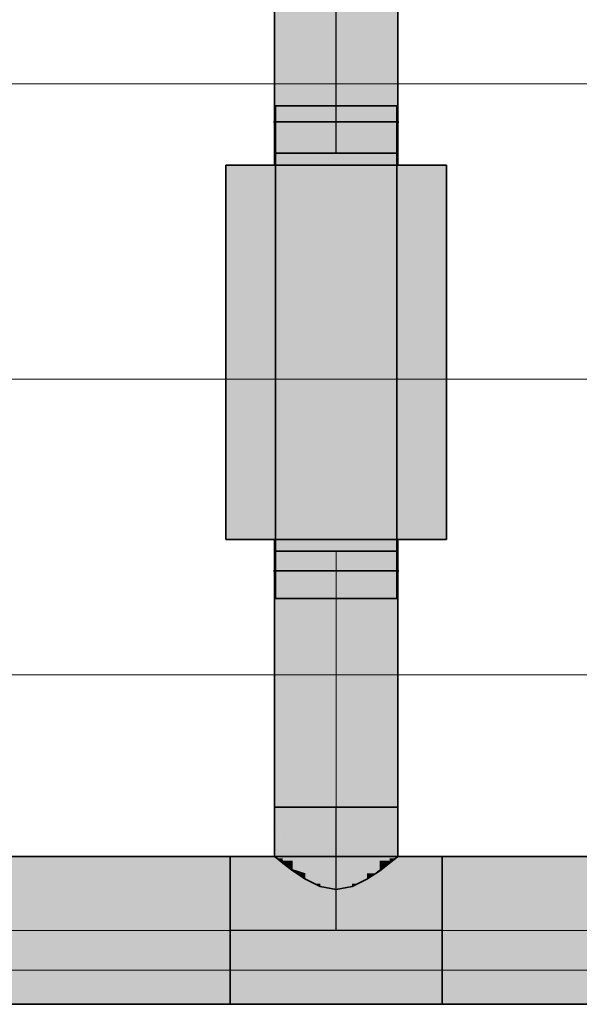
# Model space of a CAD drawing. Extents: x -350 to 540, y -53 to 541.
# Tile 117 of 256: x -168 to -157, y 109 to 129. Entities that reach past the tile are written whole.
import ezdxf
from ezdxf.lldxf.tags import DXFTag

# ---------------------------------------------------------------- set-up
doc = ezdxf.new("R2010")
doc.units = 0
doc.layers.get('0').update_dxf_attribs({"lineweight": 35})
doc.layers.add('5_OG-SCHRAFF-FILL', color=7, linetype='Continuous', lineweight=25)
for name, color, linetype, lineweight, true_color in [('L_Bauteil', 7, 'Continuous', 35, 0xababab), ('L_Bauteil-Shading', 7, 'Continuous', 35, 0xababab), ('L_Zuluft', 6, 'Continuous', 35, 0xff00ff), ('L_Zuluft-Shading', 6, 'Continuous', 35, 0xff00ff)]:
    doc.layers.add(name, color=color, linetype=linetype, lineweight=lineweight, true_color=true_color)
tags = doc.linetypes.add('STRICHPUNKT2', pattern=[12.7, 6.35, -3.175, 0, -3.175]).pattern_tags.tags
tags[10:11] = [DXFTag(74, 4), DXFTag(75, 0), DXFTag(340, '0'), DXFTag(46, 0.0), DXFTag(50, 0.0), DXFTag(44, 0.0), DXFTag(45, 0.0)]
tags[8:9] = [DXFTag(74, 4), DXFTag(75, 0), DXFTag(340, '0'), DXFTag(46, 0.0), DXFTag(50, 0.0), DXFTag(44, 0.0), DXFTag(45, 0.0)]
tags[6:7] = [DXFTag(74, 4), DXFTag(75, 0), DXFTag(340, '0'), DXFTag(46, 0.0), DXFTag(50, 0.0), DXFTag(44, 0.0), DXFTag(45, 0.0)]
tags[4:5] = [DXFTag(74, 4), DXFTag(75, 0), DXFTag(340, '0'), DXFTag(46, 0.0), DXFTag(50, 0.0), DXFTag(44, 0.0), DXFTag(45, 0.0)]

# ---------------------------------------------------------------- blocks, each defined once
blk = doc.blocks.new('Shading-A06HSWF0NL', base_point=(-162.938, 111.861))
at = {"layer": 'L_Zuluft-Shading', "color": 214, "true_color": 0x900090}
for points in [[(-163.159, 112.062), (-163.202, 112.062), (-163.159, 113.062)], [(-163.202, 112.062), (-163.159, 113.062), (-163.202, 113.062)], [(-160.702, 112.062), (-160.744, 112.062), (-160.702, 113.062)], [(-160.744, 112.062), (-160.702, 113.062), (-160.744, 113.062)], [(-164.102, 112.011), (-159.802, 112.011), (-164.102, 112.062)], [(-159.802, 112.011), (-164.102, 112.062), (-159.802, 112.062)], [(-163.159, 112.026), (-163.159, 112.062), (-163.202, 112.062)], [(-160.744, 112.026), (-160.702, 112.062), (-160.744, 112.062)], [(-164.102, 109.062), (-159.802, 109.062), (-164.102, 109.113)], [(-159.802, 109.062), (-164.102, 109.113), (-159.802, 109.113)]]:
    blk.add_solid(points, dxfattribs=at)
at = {"layer": 'L_Zuluft-Shading', "color": 214, "true_color": 0xb000b0}
for points in [[(-163.04, 112.026), (-163.159, 112.026), (-163.159, 113.062)], [(-163.034, 111.979), (-163.034, 113.062), (-163.159, 113.062)], [(-160.744, 112.026), (-160.869, 112.026), (-160.869, 113.062)], [(-160.744, 112.026), (-160.744, 113.062), (-160.869, 113.062)], [(-164.102, 111.861), (-159.802, 111.861), (-164.102, 112.011)], [(-159.802, 111.861), (-164.102, 112.011), (-159.802, 112.011)], [(-163.144, 112.014), (-163.04, 112.026), (-163.159, 112.026)], [(-163.038, 112.014), (-163.144, 112.014), (-163.04, 112.026)], [(-163.132, 112.011), (-163.14, 112.011), (-163.144, 112.014)], [(-163.034, 111.979), (-163.038, 112.014), (-163.144, 112.014)], [(-163.101, 111.98), (-163.132, 112.011), (-163.14, 112.011)], [(-163.035, 111.98), (-163.101, 111.98), (-163.132, 112.011)], [(-163.034, 111.979), (-163.101, 111.979), (-163.035, 111.98)], [(-163.101, 111.979), (-163.035, 111.98), (-163.101, 111.98)], [(-163.034, 111.925), (-163.034, 111.979), (-163.101, 111.979)], [(-160.759, 112.014), (-160.869, 112.014), (-160.744, 112.026)], [(-160.869, 112.014), (-160.744, 112.026), (-160.869, 112.026)], [(-160.869, 111.979), (-160.759, 112.014), (-160.869, 112.014)], [(-160.802, 111.98), (-160.869, 111.98), (-160.771, 112.011)], [(-160.802, 111.979), (-160.869, 111.979), (-160.802, 111.98)], [(-160.869, 111.979), (-160.802, 111.98), (-160.869, 111.98)], [(-160.869, 111.925), (-160.802, 111.979), (-160.869, 111.979)], [(-160.802, 111.98), (-160.764, 112.011), (-160.771, 112.011)], [(-160.764, 112.011), (-160.771, 112.011), (-160.759, 112.014)], [(-164.102, 109.113), (-159.802, 109.113), (-164.102, 109.263)], [(-159.802, 109.113), (-164.102, 109.263), (-159.802, 109.263)]]:
    blk.add_solid(points, dxfattribs=at)
at = {"layer": 'L_Zuluft-Shading', "color": 212, "true_color": 0xcd00cd}
for points in [[(-162.836, 111.979), (-163.034, 111.979), (-162.836, 113.062)], [(-163.034, 111.979), (-162.836, 113.062), (-163.034, 113.062)], [(-160.869, 111.979), (-161.068, 111.979), (-160.869, 113.062)], [(-161.068, 111.979), (-160.869, 113.062), (-161.068, 113.062)], [(-162.836, 111.945), (-163.034, 111.945), (-163.034, 111.979)], [(-162.836, 111.945), (-162.836, 111.979), (-163.034, 111.979)], [(-160.889, 111.945), (-161.068, 111.945), (-160.869, 111.979)], [(-161.068, 111.945), (-160.869, 111.979), (-161.068, 111.979)], [(-160.869, 111.925), (-160.901, 111.925), (-160.869, 111.979)], [(-164.102, 111.622), (-159.802, 111.622), (-164.102, 111.861)], [(-159.802, 111.622), (-164.102, 111.861), (-159.802, 111.861)], [(-162.88, 111.925), (-163.034, 111.925), (-162.836, 111.945)], [(-163.034, 111.925), (-162.836, 111.945), (-163.034, 111.945)], [(-162.977, 111.882), (-162.88, 111.925), (-163.034, 111.925)], [(-162.836, 111.882), (-162.977, 111.882), (-162.836, 111.945)], [(-162.938, 111.861), (-162.95, 111.861), (-162.977, 111.882)], [(-162.836, 111.805), (-162.836, 111.882), (-162.977, 111.882)], [(-162.902, 111.824), (-162.938, 111.861), (-162.95, 111.861)], [(-162.87, 111.824), (-162.902, 111.824), (-162.938, 111.861)], [(-162.877, 111.805), (-162.87, 111.824), (-162.902, 111.824)], [(-162.836, 111.805), (-162.877, 111.805), (-162.87, 111.824)], [(-162.836, 111.774), (-162.836, 111.805), (-162.877, 111.805)], [(-160.926, 111.882), (-161.068, 111.882), (-160.889, 111.945)], [(-161.068, 111.882), (-160.889, 111.945), (-161.068, 111.945)], [(-161.068, 111.805), (-160.926, 111.882), (-161.068, 111.882)], [(-161.026, 111.805), (-161.068, 111.805), (-161.002, 111.824)], [(-161.068, 111.805), (-161.002, 111.824), (-161.033, 111.824)], [(-161.068, 111.774), (-161.026, 111.805), (-161.068, 111.805)], [(-161.002, 111.824), (-161.033, 111.824), (-160.965, 111.861)], [(-161.002, 111.824), (-160.954, 111.861), (-160.965, 111.861)], [(-160.954, 111.861), (-160.965, 111.861), (-160.926, 111.882)], [(-160.926, 111.882), (-160.869, 111.925), (-160.901, 111.925)], [(-164.102, 109.263), (-159.802, 109.263), (-164.102, 109.501)], [(-159.802, 109.263), (-164.102, 109.501), (-159.802, 109.501)]]:
    blk.add_solid(points, dxfattribs=at)
at = {"layer": 'L_Zuluft-Shading', "color": 212, "true_color": 0xe400e4}
for points in [[(-162.577, 111.945), (-162.836, 111.945), (-162.577, 113.062)], [(-162.836, 111.945), (-162.577, 113.062), (-162.836, 113.062)], [(-161.068, 111.945), (-161.327, 111.945), (-161.068, 113.062)], [(-161.327, 111.945), (-161.068, 113.062), (-161.327, 113.062)], [(-162.577, 111.919), (-162.836, 111.919), (-162.836, 111.945)], [(-162.577, 111.919), (-162.577, 111.945), (-162.836, 111.945)], [(-162.577, 111.805), (-162.836, 111.805), (-162.577, 111.919)], [(-162.836, 111.805), (-162.577, 111.919), (-162.836, 111.919)], [(-162.736, 111.774), (-162.836, 111.774), (-162.836, 111.805)], [(-162.577, 111.723), (-162.577, 111.805), (-162.836, 111.805)], [(-162.76, 111.723), (-162.736, 111.774), (-162.836, 111.774)], [(-162.577, 111.723), (-162.76, 111.723), (-162.736, 111.774)], [(-161.068, 111.919), (-161.327, 111.919), (-161.068, 111.945)], [(-161.327, 111.919), (-161.068, 111.945), (-161.327, 111.945)], [(-161.068, 111.805), (-161.327, 111.805), (-161.068, 111.919)], [(-161.327, 111.805), (-161.068, 111.919), (-161.327, 111.919)], [(-161.166, 111.723), (-161.327, 111.723), (-161.068, 111.805)], [(-161.327, 111.723), (-161.068, 111.805), (-161.327, 111.805)], [(-161.259, 111.645), (-161.068, 111.774), (-161.106, 111.774)], [(-161.068, 111.774), (-161.106, 111.774), (-161.068, 111.805)], [(-164.102, 111.312), (-159.802, 111.312), (-164.102, 111.622)], [(-159.802, 111.312), (-164.102, 111.622), (-159.802, 111.622)], [(-162.645, 111.645), (-162.577, 111.723), (-162.76, 111.723)], [(-162.577, 111.645), (-162.645, 111.645), (-162.577, 111.723)], [(-162.605, 111.622), (-162.61, 111.622), (-162.645, 111.645)], [(-162.577, 111.606), (-162.577, 111.645), (-162.645, 111.645)], [(-162.595, 111.613), (-162.605, 111.622), (-162.61, 111.622)], [(-162.589, 111.613), (-162.595, 111.613), (-162.605, 111.622)], [(-162.585, 111.606), (-162.589, 111.613), (-162.595, 111.613)], [(-162.577, 111.606), (-162.585, 111.606), (-162.589, 111.613)], [(-162.577, 111.6), (-162.577, 111.606), (-162.585, 111.606)], [(-161.259, 111.645), (-161.327, 111.645), (-161.166, 111.723)], [(-161.327, 111.645), (-161.166, 111.723), (-161.327, 111.723)], [(-161.327, 111.606), (-161.259, 111.645), (-161.327, 111.645)], [(-161.318, 111.606), (-161.327, 111.606), (-161.308, 111.613)], [(-161.327, 111.606), (-161.308, 111.613), (-161.315, 111.613)], [(-161.327, 111.6), (-161.318, 111.606), (-161.327, 111.606)], [(-161.308, 111.613), (-161.315, 111.613), (-161.298, 111.622)], [(-161.308, 111.613), (-161.293, 111.622), (-161.298, 111.622)], [(-161.293, 111.622), (-161.298, 111.622), (-161.259, 111.645)], [(-164.102, 109.501), (-159.802, 109.501), (-164.102, 109.812)], [(-159.802, 109.501), (-164.102, 109.812), (-159.802, 109.812)]]:
    blk.add_solid(points, dxfattribs=at)
at = {"layer": 'L_Zuluft-Shading', "color": 6, "true_color": 0xf500f5}
for points in [[(-162.275, 111.919), (-162.577, 111.919), (-162.275, 113.062)], [(-162.577, 111.919), (-162.275, 113.062), (-162.577, 113.062)], [(-161.327, 111.919), (-161.628, 111.919), (-161.327, 113.062)], [(-161.628, 111.919), (-161.327, 113.062), (-161.628, 113.062)], [(-162.275, 111.903), (-162.577, 111.903), (-162.577, 111.919)], [(-162.275, 111.903), (-162.275, 111.919), (-162.577, 111.919)], [(-162.275, 111.723), (-162.577, 111.723), (-162.275, 111.903)], [(-162.577, 111.723), (-162.275, 111.903), (-162.577, 111.903)], [(-161.327, 111.903), (-161.628, 111.903), (-161.327, 111.919)], [(-161.628, 111.903), (-161.327, 111.919), (-161.628, 111.919)], [(-161.327, 111.723), (-161.628, 111.723), (-161.327, 111.903)], [(-161.628, 111.723), (-161.327, 111.903), (-161.628, 111.903)], [(-162.275, 111.671), (-162.577, 111.671), (-162.577, 111.723)], [(-162.275, 111.671), (-162.275, 111.723), (-162.577, 111.723)], [(-162.275, 111.606), (-162.577, 111.606), (-162.275, 111.671)], [(-162.577, 111.606), (-162.275, 111.671), (-162.577, 111.671)], [(-162.559, 111.6), (-162.577, 111.6), (-162.577, 111.606)], [(-162.275, 111.51), (-162.275, 111.606), (-162.577, 111.606)], [(-162.393, 111.51), (-162.559, 111.6), (-162.577, 111.6)], [(-162.275, 111.51), (-162.393, 111.51), (-162.559, 111.6)], [(-161.327, 111.671), (-161.628, 111.671), (-161.327, 111.723)], [(-161.628, 111.671), (-161.327, 111.723), (-161.628, 111.723)], [(-161.327, 111.606), (-161.628, 111.606), (-161.327, 111.671)], [(-161.628, 111.606), (-161.327, 111.671), (-161.628, 111.671)], [(-161.628, 111.51), (-161.327, 111.606), (-161.628, 111.606)], [(-161.51, 111.51), (-161.628, 111.51), (-161.327, 111.6)], [(-161.628, 111.51), (-161.327, 111.6), (-161.344, 111.6)], [(-161.327, 111.6), (-161.344, 111.6), (-161.327, 111.606)], [(-162.275, 111.452), (-162.275, 111.51), (-162.393, 111.51)], [(-161.628, 111.452), (-161.51, 111.51), (-161.628, 111.51)], [(-164.102, 110.95), (-159.802, 110.95), (-164.102, 111.312)], [(-159.802, 110.95), (-164.102, 111.312), (-159.802, 111.312)], [(-164.102, 109.812), (-159.802, 109.812), (-164.102, 110.173)], [(-159.802, 109.812), (-164.102, 110.173), (-159.802, 110.173)]]:
    blk.add_solid(points, dxfattribs=at)
at = {"layer": 'L_Zuluft-Shading', "color": 6, "true_color": 0xfd00fd}
for points in [[(-161.952, 111.903), (-162.275, 111.903), (-161.952, 113.062)], [(-162.275, 111.903), (-161.952, 113.062), (-162.275, 113.062)], [(-161.628, 111.903), (-161.952, 111.903), (-161.628, 113.062)], [(-161.952, 111.903), (-161.628, 113.062), (-161.952, 113.062)], [(-161.952, 111.897), (-162.275, 111.897), (-162.275, 111.903)], [(-161.952, 111.897), (-161.952, 111.903), (-162.275, 111.903)], [(-161.952, 111.671), (-162.275, 111.671), (-161.952, 111.897)], [(-162.275, 111.671), (-161.952, 111.897), (-162.275, 111.897)], [(-161.628, 111.897), (-161.952, 111.897), (-161.628, 111.903)], [(-161.952, 111.897), (-161.628, 111.903), (-161.952, 111.903)], [(-161.628, 111.671), (-161.952, 111.671), (-161.628, 111.897)], [(-161.952, 111.671), (-161.628, 111.897), (-161.952, 111.897)], [(-161.952, 111.654), (-162.275, 111.654), (-162.275, 111.671)], [(-161.952, 111.654), (-161.952, 111.671), (-162.275, 111.671)], [(-161.952, 111.51), (-162.275, 111.51), (-161.952, 111.654)], [(-162.275, 111.51), (-161.952, 111.654), (-162.275, 111.654)], [(-161.628, 111.654), (-161.952, 111.654), (-161.628, 111.671)], [(-161.952, 111.654), (-161.628, 111.671), (-161.952, 111.671)], [(-161.628, 111.51), (-161.952, 111.51), (-161.628, 111.654)], [(-161.952, 111.51), (-161.628, 111.654), (-161.952, 111.654)], [(-161.952, 111.477), (-162.275, 111.477), (-162.275, 111.51)], [(-161.952, 111.477), (-161.952, 111.51), (-162.275, 111.51)], [(-161.952, 111.452), (-162.275, 111.452), (-161.952, 111.477)], [(-162.275, 111.452), (-161.952, 111.477), (-162.275, 111.477)], [(-161.952, 111.391), (-161.952, 111.452), (-162.275, 111.452)], [(-161.628, 111.477), (-161.952, 111.477), (-161.628, 111.51)], [(-161.952, 111.477), (-161.628, 111.51), (-161.952, 111.51)], [(-161.628, 111.452), (-161.952, 111.452), (-161.628, 111.477)], [(-161.952, 111.452), (-161.628, 111.477), (-161.952, 111.477)], [(-161.952, 111.391), (-161.628, 111.452), (-161.952, 111.452)], [(-164.102, 110.562), (-159.802, 110.562), (-164.102, 110.95)], [(-159.802, 110.562), (-164.102, 110.95), (-159.802, 110.95)], [(-164.102, 110.173), (-159.802, 110.173), (-164.102, 110.562)], [(-159.802, 110.173), (-164.102, 110.562), (-159.802, 110.562)]]:
    blk.add_solid(points, dxfattribs=at)
blk = doc.blocks.new('Shading-A06HSWF4NL', base_point=(-156.015, 110.562))
at = {"layer": 'L_Zuluft-Shading', "color": 214, "true_color": 0x900090}
for points in [[(-159.802, 112.011), (-156.015, 112.011), (-159.802, 112.062)], [(-156.015, 112.011), (-159.802, 112.062), (-156.015, 112.062)], [(-159.802, 109.062), (-156.015, 109.062), (-159.802, 109.113)], [(-156.015, 109.062), (-159.802, 109.113), (-156.015, 109.113)]]:
    blk.add_solid(points, dxfattribs=at)
at = {"layer": 'L_Zuluft-Shading', "color": 214, "true_color": 0xb000b0}
for points in [[(-159.802, 111.861), (-156.015, 111.861), (-159.802, 112.011)], [(-156.015, 111.861), (-159.802, 112.011), (-156.015, 112.011)], [(-159.802, 109.113), (-156.015, 109.113), (-159.802, 109.263)], [(-156.015, 109.113), (-159.802, 109.263), (-156.015, 109.263)]]:
    blk.add_solid(points, dxfattribs=at)
at = {"layer": 'L_Zuluft-Shading', "color": 212, "true_color": 0xcd00cd}
for points in [[(-159.802, 111.622), (-156.015, 111.622), (-159.802, 111.861)], [(-156.015, 111.622), (-159.802, 111.861), (-156.015, 111.861)], [(-159.802, 109.263), (-156.015, 109.263), (-159.802, 109.501)], [(-156.015, 109.263), (-159.802, 109.501), (-156.015, 109.501)]]:
    blk.add_solid(points, dxfattribs=at)
at = {"layer": 'L_Zuluft-Shading', "color": 212, "true_color": 0xe400e4}
for points in [[(-159.802, 111.312), (-156.015, 111.312), (-159.802, 111.622)], [(-156.015, 111.312), (-159.802, 111.622), (-156.015, 111.622)], [(-159.802, 109.501), (-156.015, 109.501), (-159.802, 109.812)], [(-156.015, 109.501), (-159.802, 109.812), (-156.015, 109.812)]]:
    blk.add_solid(points, dxfattribs=at)
at = {"layer": 'L_Zuluft-Shading', "color": 6, "true_color": 0xf500f5}
for points in [[(-159.802, 110.95), (-156.015, 110.95), (-159.802, 111.312)], [(-156.015, 110.95), (-159.802, 111.312), (-156.015, 111.312)], [(-159.802, 109.812), (-156.015, 109.812), (-159.802, 110.173)], [(-156.015, 109.812), (-159.802, 110.173), (-156.015, 110.173)]]:
    blk.add_solid(points, dxfattribs=at)
at = {"layer": 'L_Zuluft-Shading', "color": 6, "true_color": 0xfd00fd}
for points in [[(-159.802, 110.562), (-156.015, 110.562), (-159.802, 110.95)], [(-156.015, 110.562), (-159.802, 110.95), (-156.015, 110.95)], [(-159.802, 110.173), (-156.015, 110.173), (-159.802, 110.562)], [(-156.015, 110.173), (-159.802, 110.562), (-156.015, 110.562)]]:
    blk.add_solid(points, dxfattribs=at)
blk = doc.blocks.new('Shading-A06HSWF6NL', base_point=(-164.102, 110.562))
at = {"layer": 'L_Zuluft-Shading', "color": 214, "true_color": 0x900090}
for points in [[(-174.247, 112.011), (-164.102, 112.011), (-174.247, 112.062)], [(-164.102, 112.011), (-174.247, 112.062), (-164.102, 112.062)], [(-174.247, 109.062), (-164.102, 109.062), (-174.247, 109.113)], [(-164.102, 109.062), (-174.247, 109.113), (-164.102, 109.113)]]:
    blk.add_solid(points, dxfattribs=at)
at = {"layer": 'L_Zuluft-Shading', "color": 214, "true_color": 0xb000b0}
for points in [[(-174.247, 111.861), (-164.102, 111.861), (-174.247, 112.011)], [(-164.102, 111.861), (-174.247, 112.011), (-164.102, 112.011)], [(-174.247, 109.113), (-164.102, 109.113), (-174.247, 109.263)], [(-164.102, 109.113), (-174.247, 109.263), (-164.102, 109.263)]]:
    blk.add_solid(points, dxfattribs=at)
at = {"layer": 'L_Zuluft-Shading', "color": 212, "true_color": 0xcd00cd}
for points in [[(-174.247, 111.622), (-164.102, 111.622), (-174.247, 111.861)], [(-164.102, 111.622), (-174.247, 111.861), (-164.102, 111.861)], [(-174.247, 109.263), (-164.102, 109.263), (-174.247, 109.501)], [(-164.102, 109.263), (-174.247, 109.501), (-164.102, 109.501)]]:
    blk.add_solid(points, dxfattribs=at)
at = {"layer": 'L_Zuluft-Shading', "color": 212, "true_color": 0xe400e4}
for points in [[(-174.247, 111.312), (-164.102, 111.312), (-174.247, 111.622)], [(-164.102, 111.312), (-174.247, 111.622), (-164.102, 111.622)], [(-174.247, 109.501), (-164.102, 109.501), (-174.247, 109.812)], [(-164.102, 109.501), (-174.247, 109.812), (-164.102, 109.812)]]:
    blk.add_solid(points, dxfattribs=at)
at = {"layer": 'L_Zuluft-Shading', "color": 6, "true_color": 0xf500f5}
for points in [[(-174.247, 110.95), (-164.102, 110.95), (-174.247, 111.312)], [(-164.102, 110.95), (-174.247, 111.312), (-164.102, 111.312)], [(-174.247, 109.812), (-164.102, 109.812), (-174.247, 110.173)], [(-164.102, 109.812), (-174.247, 110.173), (-164.102, 110.173)]]:
    blk.add_solid(points, dxfattribs=at)
at = {"layer": 'L_Zuluft-Shading', "color": 6, "true_color": 0xfd00fd}
for points in [[(-174.247, 110.562), (-164.102, 110.562), (-174.247, 110.95)], [(-164.102, 110.562), (-174.247, 110.95), (-164.102, 110.95)], [(-174.247, 110.173), (-164.102, 110.173), (-174.247, 110.562)], [(-164.102, 110.173), (-174.247, 110.562), (-164.102, 110.562)]]:
    blk.add_solid(points, dxfattribs=at)
blk = doc.blocks.new('Shading-A06HSWF8NL', base_point=(-160.722, 118.502))
at = {"layer": 'L_Bauteil-Shading', "color": 8, "true_color": 0x737373}
for points in [[(-163.202, 126.102), (-163.159, 126.102), (-163.202, 127.302)], [(-163.159, 126.102), (-163.159, 127.302), (-163.202, 127.302)], [(-163.14, 126.102), (-163.14, 127.302), (-163.182, 127.302)], [(-163.182, 126.102), (-163.14, 126.102), (-163.182, 127.302)], [(-160.764, 126.102), (-160.722, 126.102), (-160.764, 127.302)], [(-160.722, 126.102), (-160.722, 127.302), (-160.764, 127.302)], [(-160.702, 126.102), (-160.702, 127.302), (-160.744, 127.302)], [(-160.744, 126.102), (-160.702, 126.102), (-160.744, 127.302)], [(-164.115, 118.502), (-164.115, 126.102), (-164.192, 126.102)], [(-164.192, 118.502), (-164.115, 118.502), (-164.192, 126.102)], [(-163.14, 118.502), (-163.14, 126.102), (-163.182, 126.102)], [(-163.182, 118.502), (-163.14, 118.502), (-163.182, 126.102)], [(-160.764, 118.502), (-160.722, 118.502), (-160.764, 126.102)], [(-160.722, 118.502), (-160.722, 126.102), (-160.764, 126.102)], [(-159.788, 124.236), (-159.769, 124.236), (-159.788, 126.102)], [(-159.769, 124.236), (-159.769, 126.102), (-159.788, 126.102)], [(-159.712, 124.236), (-159.769, 124.236), (-159.712, 126.102)], [(-159.769, 124.236), (-159.712, 126.102), (-159.769, 126.102)], [(-159.788, 118.502), (-159.769, 118.502), (-159.788, 124.236)], [(-159.769, 118.502), (-159.788, 124.236), (-159.769, 124.236)], [(-159.769, 118.502), (-159.712, 118.502), (-159.769, 124.236)], [(-159.712, 118.502), (-159.712, 124.236), (-159.769, 124.236)], [(-163.202, 117.302), (-163.159, 117.302), (-163.202, 118.502)], [(-163.159, 117.302), (-163.159, 118.502), (-163.202, 118.502)], [(-163.14, 117.302), (-163.14, 118.502), (-163.182, 118.502)], [(-163.182, 117.302), (-163.14, 117.302), (-163.182, 118.502)], [(-160.764, 117.302), (-160.722, 117.302), (-160.764, 118.502)], [(-160.722, 117.302), (-160.722, 118.502), (-160.764, 118.502)], [(-160.702, 117.302), (-160.702, 118.502), (-160.744, 118.502)], [(-160.744, 117.302), (-160.702, 117.302), (-160.744, 118.502)]]:
    blk.add_solid(points, dxfattribs=at)
at = {"layer": 'L_Bauteil-Shading', "color": 252, "true_color": 0x8d8d8d}
for points in [[(-163.159, 126.102), (-163.034, 126.102), (-163.159, 127.302)], [(-163.034, 126.102), (-163.034, 127.302), (-163.159, 127.302)], [(-163.017, 126.102), (-163.017, 127.302), (-163.14, 127.302)], [(-163.14, 126.102), (-163.017, 126.102), (-163.14, 127.302)], [(-160.764, 126.102), (-160.764, 127.302), (-160.886, 127.302)], [(-160.886, 126.102), (-160.764, 126.102), (-160.886, 127.302)], [(-160.869, 126.102), (-160.744, 126.102), (-160.869, 127.302)], [(-160.744, 126.102), (-160.744, 127.302), (-160.869, 127.302)], [(-164.115, 118.502), (-163.892, 118.502), (-164.115, 126.102)], [(-163.892, 118.502), (-163.892, 126.102), (-164.115, 126.102)], [(-163.14, 118.502), (-163.017, 118.502), (-163.14, 126.102)], [(-163.017, 118.502), (-163.017, 126.102), (-163.14, 126.102)], [(-160.886, 118.502), (-160.764, 118.502), (-160.886, 126.102)], [(-160.764, 118.502), (-160.764, 126.102), (-160.886, 126.102)], [(-160.012, 124.236), (-159.957, 124.236), (-160.012, 126.102)], [(-159.957, 124.236), (-159.957, 126.102), (-160.012, 126.102)], [(-159.788, 124.236), (-159.957, 124.236), (-159.788, 126.102)], [(-159.957, 124.236), (-159.788, 126.102), (-159.957, 126.102)], [(-160.012, 118.502), (-159.957, 118.502), (-160.012, 124.236)], [(-159.957, 118.502), (-160.012, 124.236), (-159.957, 124.236)], [(-159.957, 118.502), (-159.788, 118.502), (-159.957, 124.236)], [(-159.788, 118.502), (-159.788, 124.236), (-159.957, 124.236)], [(-163.159, 117.302), (-163.034, 117.302), (-163.159, 118.502)], [(-163.034, 117.302), (-163.034, 118.502), (-163.159, 118.502)], [(-163.017, 117.302), (-163.017, 118.502), (-163.14, 118.502)], [(-163.14, 117.302), (-163.017, 117.302), (-163.14, 118.502)], [(-160.764, 117.302), (-160.764, 118.502), (-160.886, 118.502)], [(-160.886, 117.302), (-160.764, 117.302), (-160.886, 118.502)], [(-160.869, 117.302), (-160.744, 117.302), (-160.869, 118.502)], [(-160.744, 117.302), (-160.744, 118.502), (-160.869, 118.502)]]:
    blk.add_solid(points, dxfattribs=at)
at = {"layer": 'L_Bauteil-Shading', "color": 253, "true_color": 0xa4a4a4}
for points in [[(-163.034, 126.102), (-162.836, 126.102), (-163.034, 127.302)], [(-162.836, 126.102), (-162.836, 127.302), (-163.034, 127.302)], [(-162.821, 126.102), (-162.821, 127.302), (-163.017, 127.302)], [(-163.017, 126.102), (-162.821, 126.102), (-163.017, 127.302)], [(-160.886, 126.102), (-160.886, 127.302), (-161.082, 127.302)], [(-161.082, 126.102), (-160.886, 126.102), (-161.082, 127.302)], [(-161.068, 126.102), (-160.869, 126.102), (-161.068, 127.302)], [(-160.869, 126.102), (-160.869, 127.302), (-161.068, 127.302)], [(-163.892, 120.367), (-163.623, 120.367), (-163.892, 126.102)], [(-163.623, 120.367), (-163.623, 126.102), (-163.892, 126.102)], [(-163.536, 120.367), (-163.623, 120.367), (-163.536, 126.102)], [(-163.623, 120.367), (-163.536, 126.102), (-163.623, 126.102)], [(-163.017, 118.502), (-162.821, 118.502), (-163.017, 126.102)], [(-162.821, 118.502), (-162.821, 126.102), (-163.017, 126.102)], [(-161.082, 118.502), (-160.886, 118.502), (-161.082, 126.102)], [(-160.886, 118.502), (-160.886, 126.102), (-161.082, 126.102)], [(-160.368, 118.502), (-160.012, 118.502), (-160.368, 126.102)], [(-160.012, 118.502), (-160.012, 126.102), (-160.368, 126.102)], [(-163.892, 118.502), (-163.623, 118.502), (-163.892, 120.367)], [(-163.623, 118.502), (-163.892, 120.367), (-163.623, 120.367)], [(-163.536, 118.502), (-163.536, 120.367), (-163.623, 120.367)], [(-163.623, 118.502), (-163.536, 118.502), (-163.623, 120.367)], [(-163.034, 117.302), (-162.836, 117.302), (-163.034, 118.502)], [(-162.836, 117.302), (-162.836, 118.502), (-163.034, 118.502)], [(-162.821, 117.302), (-162.821, 118.502), (-163.017, 118.502)], [(-163.017, 117.302), (-162.821, 117.302), (-163.017, 118.502)], [(-160.886, 117.302), (-160.886, 118.502), (-161.082, 118.502)], [(-161.082, 117.302), (-160.886, 117.302), (-161.082, 118.502)], [(-161.068, 117.302), (-160.869, 117.302), (-161.068, 118.502)], [(-160.869, 117.302), (-160.869, 118.502), (-161.068, 118.502)]]:
    blk.add_solid(points, dxfattribs=at)
at = {"layer": 'L_Bauteil-Shading', "color": 253, "true_color": 0xb6b6b6}
for points in [[(-162.836, 126.102), (-162.577, 126.102), (-162.836, 127.302)], [(-162.577, 126.102), (-162.577, 127.302), (-162.836, 127.302)], [(-162.567, 126.102), (-162.567, 127.302), (-162.821, 127.302)], [(-162.821, 126.102), (-162.567, 126.102), (-162.821, 127.302)], [(-161.082, 126.102), (-161.082, 127.302), (-161.337, 127.302)], [(-161.337, 126.102), (-161.082, 126.102), (-161.337, 127.302)], [(-161.327, 126.102), (-161.068, 126.102), (-161.327, 127.302)], [(-161.068, 126.102), (-161.068, 127.302), (-161.327, 127.302)], [(-163.072, 118.502), (-163.072, 126.102), (-163.536, 126.102)], [(-163.536, 118.502), (-163.072, 118.502), (-163.536, 126.102)], [(-162.821, 118.502), (-162.567, 118.502), (-162.821, 126.102)], [(-162.567, 118.502), (-162.567, 126.102), (-162.821, 126.102)], [(-161.337, 118.502), (-161.082, 118.502), (-161.337, 126.102)], [(-161.082, 118.502), (-161.082, 126.102), (-161.337, 126.102)], [(-160.832, 118.502), (-160.368, 118.502), (-160.832, 126.102)], [(-160.368, 118.502), (-160.368, 126.102), (-160.832, 126.102)], [(-162.836, 117.302), (-162.577, 117.302), (-162.836, 118.502)], [(-162.577, 117.302), (-162.577, 118.502), (-162.836, 118.502)], [(-162.567, 117.302), (-162.567, 118.502), (-162.821, 118.502)], [(-162.821, 117.302), (-162.567, 117.302), (-162.821, 118.502)], [(-161.082, 117.302), (-161.082, 118.502), (-161.337, 118.502)], [(-161.337, 117.302), (-161.082, 117.302), (-161.337, 118.502)], [(-161.327, 117.302), (-161.068, 117.302), (-161.327, 118.502)], [(-161.068, 117.302), (-161.068, 118.502), (-161.327, 118.502)]]:
    blk.add_solid(points, dxfattribs=at)
at = {"layer": 'L_Bauteil-Shading', "color": 9, "true_color": 0xc4c4c4}
for points in [[(-162.577, 126.102), (-162.275, 126.102), (-162.577, 127.302)], [(-162.275, 126.102), (-162.275, 127.302), (-162.577, 127.302)], [(-162.27, 126.102), (-162.27, 127.302), (-162.567, 127.302)], [(-162.567, 126.102), (-162.27, 126.102), (-162.567, 127.302)], [(-161.337, 126.102), (-161.337, 127.302), (-161.633, 127.302)], [(-161.633, 126.102), (-161.337, 126.102), (-161.633, 127.302)], [(-161.628, 126.102), (-161.327, 126.102), (-161.628, 127.302)], [(-161.327, 126.102), (-161.327, 127.302), (-161.628, 127.302)], [(-162.531, 118.502), (-162.531, 126.102), (-163.072, 126.102)], [(-163.072, 118.502), (-162.531, 118.502), (-163.072, 126.102)], [(-162.567, 118.502), (-162.27, 118.502), (-162.567, 126.102)], [(-162.27, 118.502), (-162.27, 126.102), (-162.567, 126.102)], [(-161.633, 118.502), (-161.337, 118.502), (-161.633, 126.102)], [(-161.337, 118.502), (-161.337, 126.102), (-161.633, 126.102)], [(-161.372, 118.502), (-160.832, 118.502), (-161.372, 126.102)], [(-160.832, 118.502), (-160.832, 126.102), (-161.372, 126.102)], [(-162.577, 117.302), (-162.275, 117.302), (-162.577, 118.502)], [(-162.275, 117.302), (-162.275, 118.502), (-162.577, 118.502)], [(-162.27, 117.302), (-162.27, 118.502), (-162.567, 118.502)], [(-162.567, 117.302), (-162.27, 117.302), (-162.567, 118.502)], [(-161.337, 117.302), (-161.337, 118.502), (-161.633, 118.502)], [(-161.633, 117.302), (-161.337, 117.302), (-161.633, 118.502)], [(-161.628, 117.302), (-161.327, 117.302), (-161.628, 118.502)], [(-161.327, 117.302), (-161.327, 118.502), (-161.628, 118.502)]]:
    blk.add_solid(points, dxfattribs=at)
at = {"layer": 'L_Bauteil-Shading', "color": 9, "true_color": 0xcbcbcb}
for points in [[(-162.275, 126.102), (-161.952, 126.102), (-162.275, 127.302)], [(-161.952, 126.102), (-161.952, 127.302), (-162.275, 127.302)], [(-161.952, 126.102), (-161.952, 127.302), (-162.27, 127.302)], [(-162.27, 126.102), (-161.952, 126.102), (-162.27, 127.302)], [(-161.633, 126.102), (-161.633, 127.302), (-161.952, 127.302)], [(-161.952, 126.102), (-161.633, 126.102), (-161.952, 127.302)], [(-161.952, 126.102), (-161.628, 126.102), (-161.952, 127.302)], [(-161.628, 126.102), (-161.628, 127.302), (-161.952, 127.302)], [(-161.952, 118.502), (-161.952, 126.102), (-162.531, 126.102)], [(-162.531, 118.502), (-161.952, 118.502), (-162.531, 126.102)], [(-162.27, 118.502), (-161.952, 118.502), (-162.27, 126.102)], [(-161.952, 118.502), (-161.952, 126.102), (-162.27, 126.102)], [(-161.952, 118.502), (-161.633, 118.502), (-161.952, 126.102)], [(-161.633, 118.502), (-161.633, 126.102), (-161.952, 126.102)], [(-161.372, 118.502), (-161.372, 126.102), (-161.952, 126.102)], [(-161.952, 118.502), (-161.372, 118.502), (-161.952, 126.102)], [(-162.275, 117.302), (-161.952, 117.302), (-162.275, 118.502)], [(-161.952, 117.302), (-161.952, 118.502), (-162.275, 118.502)], [(-161.952, 117.302), (-161.952, 118.502), (-162.27, 118.502)], [(-162.27, 117.302), (-161.952, 117.302), (-162.27, 118.502)], [(-161.633, 117.302), (-161.633, 118.502), (-161.952, 118.502)], [(-161.952, 117.302), (-161.633, 117.302), (-161.952, 118.502)], [(-161.952, 117.302), (-161.628, 117.302), (-161.952, 118.502)], [(-161.628, 117.302), (-161.628, 118.502), (-161.952, 118.502)]]:
    blk.add_solid(points, dxfattribs=at)
blk = doc.blocks.new('Shading-A06HSWFANL', base_point=(-161.952, 131.392))
at = {"layer": 'L_Zuluft-Shading', "color": 214, "true_color": 0x900090}
for points in [[(-163.202, 126.342), (-163.159, 126.342), (-163.202, 131.392)], [(-163.159, 126.342), (-163.202, 131.392), (-163.159, 131.392)], [(-160.744, 126.342), (-160.702, 126.342), (-160.744, 131.392)], [(-160.702, 126.342), (-160.744, 131.392), (-160.702, 131.392)]]:
    blk.add_solid(points, dxfattribs=at)
at = {"layer": 'L_Zuluft-Shading', "color": 214, "true_color": 0xb000b0}
for points in [[(-163.159, 126.342), (-163.034, 126.342), (-163.159, 131.392)], [(-163.034, 126.342), (-163.159, 131.392), (-163.034, 131.392)], [(-160.869, 126.342), (-160.744, 126.342), (-160.869, 131.392)], [(-160.744, 126.342), (-160.869, 131.392), (-160.744, 131.392)]]:
    blk.add_solid(points, dxfattribs=at)
at = {"layer": 'L_Zuluft-Shading', "color": 212, "true_color": 0xcd00cd}
for points in [[(-163.034, 126.342), (-162.836, 126.342), (-163.034, 131.392)], [(-162.836, 126.342), (-163.034, 131.392), (-162.836, 131.392)], [(-161.068, 126.342), (-160.869, 126.342), (-161.068, 131.392)], [(-160.869, 126.342), (-161.068, 131.392), (-160.869, 131.392)]]:
    blk.add_solid(points, dxfattribs=at)
at = {"layer": 'L_Zuluft-Shading', "color": 212, "true_color": 0xe400e4}
for points in [[(-162.836, 126.342), (-162.577, 126.342), (-162.836, 131.392)], [(-162.577, 126.342), (-162.836, 131.392), (-162.577, 131.392)], [(-161.327, 126.342), (-161.068, 126.342), (-161.327, 131.392)], [(-161.068, 126.342), (-161.327, 131.392), (-161.068, 131.392)]]:
    blk.add_solid(points, dxfattribs=at)
at = {"layer": 'L_Zuluft-Shading', "color": 6, "true_color": 0xf500f5}
for points in [[(-162.577, 126.342), (-162.275, 126.342), (-162.577, 131.392)], [(-162.275, 126.342), (-162.577, 131.392), (-162.275, 131.392)], [(-161.628, 126.342), (-161.327, 126.342), (-161.628, 131.392)], [(-161.327, 126.342), (-161.628, 131.392), (-161.327, 131.392)]]:
    blk.add_solid(points, dxfattribs=at)
at = {"layer": 'L_Zuluft-Shading', "color": 6, "true_color": 0xfd00fd}
for points in [[(-162.275, 126.342), (-161.952, 126.342), (-162.275, 131.392)], [(-161.952, 126.342), (-162.275, 131.392), (-161.952, 131.392)], [(-161.952, 126.342), (-161.628, 126.342), (-161.952, 131.392)], [(-161.628, 126.342), (-161.952, 131.392), (-161.628, 131.392)]]:
    blk.add_solid(points, dxfattribs=at)
blk = doc.blocks.new('Shading-A06HSWFCNL', base_point=(-161.952, 118.262))
at = {"layer": 'L_Zuluft-Shading', "color": 214, "true_color": 0x900090}
for points in [[(-163.202, 113.062), (-163.159, 113.062), (-163.202, 118.262)], [(-163.159, 113.062), (-163.202, 118.262), (-163.159, 118.262)], [(-160.744, 113.062), (-160.702, 113.062), (-160.744, 118.262)], [(-160.702, 113.062), (-160.744, 118.262), (-160.702, 118.262)]]:
    blk.add_solid(points, dxfattribs=at)
at = {"layer": 'L_Zuluft-Shading', "color": 214, "true_color": 0xb000b0}
for points in [[(-163.159, 113.062), (-163.034, 113.062), (-163.159, 118.262)], [(-163.034, 113.062), (-163.159, 118.262), (-163.034, 118.262)], [(-160.869, 113.062), (-160.744, 113.062), (-160.869, 118.262)], [(-160.744, 113.062), (-160.869, 118.262), (-160.744, 118.262)]]:
    blk.add_solid(points, dxfattribs=at)
at = {"layer": 'L_Zuluft-Shading', "color": 212, "true_color": 0xcd00cd}
for points in [[(-163.034, 113.062), (-162.836, 113.062), (-163.034, 118.262)], [(-162.836, 113.062), (-163.034, 118.262), (-162.836, 118.262)], [(-161.068, 113.062), (-160.869, 113.062), (-161.068, 118.262)], [(-160.869, 113.062), (-161.068, 118.262), (-160.869, 118.262)]]:
    blk.add_solid(points, dxfattribs=at)
at = {"layer": 'L_Zuluft-Shading', "color": 212, "true_color": 0xe400e4}
for points in [[(-162.836, 113.062), (-162.577, 113.062), (-162.836, 118.262)], [(-162.577, 113.062), (-162.836, 118.262), (-162.577, 118.262)], [(-161.327, 113.062), (-161.068, 113.062), (-161.327, 118.262)], [(-161.068, 113.062), (-161.327, 118.262), (-161.068, 118.262)]]:
    blk.add_solid(points, dxfattribs=at)
at = {"layer": 'L_Zuluft-Shading', "color": 6, "true_color": 0xf500f5}
for points in [[(-162.577, 113.062), (-162.275, 113.062), (-162.577, 118.262)], [(-162.275, 113.062), (-162.577, 118.262), (-162.275, 118.262)], [(-161.628, 113.062), (-161.327, 113.062), (-161.628, 118.262)], [(-161.327, 113.062), (-161.628, 118.262), (-161.327, 118.262)]]:
    blk.add_solid(points, dxfattribs=at)
at = {"layer": 'L_Zuluft-Shading', "color": 6, "true_color": 0xfd00fd}
for points in [[(-162.275, 113.062), (-161.952, 113.062), (-162.275, 118.262)], [(-161.952, 113.062), (-162.275, 118.262), (-161.952, 118.262)], [(-161.952, 113.062), (-161.628, 113.062), (-161.952, 118.262)], [(-161.628, 113.062), (-161.952, 118.262), (-161.628, 118.262)]]:
    blk.add_solid(points, dxfattribs=at)
blk = doc.blocks.new('Referenz-A06HSWJKNL', base_point=(-324.951, -4.103))
at = {"layer": '5_OG-SCHRAFF-FILL', "color": 0, "lineweight": 13}
for p, q in [((-230.844, 127.754), (-80.452, 127.754)), ((-230.844, 121.754), (-80.452, 121.754)), ((-230.844, 115.754), (-80.452, 115.754)), ((-230.844, 109.754), (-80.452, 109.754))]:
    blk.add_line(p, q, dxfattribs=at)
blk = doc.blocks.new('CA_125x500_50-A06HSWNONL', base_point=(-164.192, 117.302))
at = {"color": 254, "linetype": 'ByBlock', "lineweight": -2, "ltscale": 0.35, "true_color": 0xcccccc}
for p, q in [((-163.159, 127.302), (-163.202, 127.302)), ((-163.202, 127.302), (-163.202, 126.102)), ((-163.14, 127.302), (-163.182, 127.302)), ((-163.182, 127.302), (-163.182, 126.102)), ((-163.034, 127.302), (-163.159, 127.302)), ((-163.017, 127.302), (-163.14, 127.302)), ((-162.836, 127.302), (-163.034, 127.302)), ((-162.821, 127.302), (-163.017, 127.302)), ((-162.577, 127.302), (-162.836, 127.302)), ((-162.567, 127.302), (-162.821, 127.302)), ((-162.275, 127.302), (-162.577, 127.302)), ((-162.27, 127.302), (-162.567, 127.302)), ((-161.952, 127.302), (-162.275, 127.302)), ((-161.952, 127.302), (-162.27, 127.302)), ((-161.633, 127.302), (-161.952, 127.302)), ((-161.628, 127.302), (-161.952, 127.302)), ((-161.337, 127.302), (-161.633, 127.302)), ((-161.327, 127.302), (-161.628, 127.302)), ((-161.082, 127.302), (-161.337, 127.302)), ((-161.068, 127.302), (-161.327, 127.302)), ((-160.886, 127.302), (-161.082, 127.302)), ((-160.869, 127.302), (-161.068, 127.302)), ((-160.764, 127.302), (-160.886, 127.302)), ((-160.744, 127.302), (-160.869, 127.302)), ((-160.722, 127.302), (-160.764, 127.302)), ((-160.702, 127.302), (-160.744, 127.302)), ((-160.722, 126.102), (-160.722, 127.302)), ((-160.702, 126.102), (-160.702, 127.302)), ((-164.115, 126.102), (-164.192, 126.102)), ((-164.192, 126.102), (-164.192, 118.502)), ((-163.892, 126.102), (-164.115, 126.102)), ((-163.536, 126.102), (-163.892, 126.102)), ((-163.072, 126.102), (-163.536, 126.102)), ((-163.202, 126.102), (-163.159, 126.102)), ((-163.182, 126.102), (-163.14, 126.102)), ((-163.182, 126.102), (-163.182, 118.502)), ((-163.159, 126.102), (-163.034, 126.102)), ((-163.14, 126.102), (-163.017, 126.102)), ((-162.531, 126.102), (-163.072, 126.102)), ((-163.034, 126.102), (-162.836, 126.102)), ((-163.017, 126.102), (-162.821, 126.102)), ((-162.836, 126.102), (-162.577, 126.102)), ((-162.821, 126.102), (-162.567, 126.102)), ((-162.577, 126.102), (-162.275, 126.102)), ((-162.567, 126.102), (-162.27, 126.102)), ((-161.952, 126.102), (-162.531, 126.102)), ((-162.275, 126.102), (-161.952, 126.102)), ((-162.27, 126.102), (-161.952, 126.102)), ((-161.952, 126.102), (-161.633, 126.102)), ((-161.952, 126.102), (-161.628, 126.102)), ((-161.372, 126.102), (-161.952, 126.102)), ((-161.633, 126.102), (-161.337, 126.102)), ((-161.628, 126.102), (-161.327, 126.102)), ((-160.832, 126.102), (-161.372, 126.102)), ((-161.337, 126.102), (-161.082, 126.102)), ((-161.327, 126.102), (-161.068, 126.102)), ((-161.082, 126.102), (-160.886, 126.102)), ((-161.068, 126.102), (-160.869, 126.102)), ((-160.886, 126.102), (-160.764, 126.102)), ((-160.869, 126.102), (-160.744, 126.102)), ((-160.368, 126.102), (-160.832, 126.102)), ((-160.764, 126.102), (-160.722, 126.102)), ((-160.744, 126.102), (-160.702, 126.102)), ((-160.722, 118.502), (-160.722, 126.102)), ((-160.012, 126.102), (-160.368, 126.102)), ((-159.788, 126.102), (-160.012, 126.102)), ((-159.712, 126.102), (-159.788, 126.102)), ((-159.712, 118.502), (-159.712, 126.102)), ((-164.192, 118.502), (-164.115, 118.502)), ((-164.115, 118.502), (-163.892, 118.502)), ((-163.892, 118.502), (-163.536, 118.502)), ((-163.536, 118.502), (-163.072, 118.502)), ((-163.159, 118.502), (-163.202, 118.502)), ((-163.202, 118.502), (-163.202, 117.302)), ((-163.14, 118.502), (-163.182, 118.502)), ((-163.182, 118.502), (-163.182, 117.302)), ((-163.034, 118.502), (-163.159, 118.502)), ((-163.017, 118.502), (-163.14, 118.502)), ((-163.072, 118.502), (-162.531, 118.502)), ((-162.836, 118.502), (-163.034, 118.502)), ((-162.821, 118.502), (-163.017, 118.502)), ((-162.577, 118.502), (-162.836, 118.502)), ((-162.567, 118.502), (-162.821, 118.502)), ((-162.275, 118.502), (-162.577, 118.502)), ((-162.27, 118.502), (-162.567, 118.502)), ((-162.531, 118.502), (-161.952, 118.502)), ((-161.952, 118.502), (-162.275, 118.502)), ((-161.952, 118.502), (-162.27, 118.502)), ((-161.633, 118.502), (-161.952, 118.502)), ((-161.628, 118.502), (-161.952, 118.502)), ((-161.952, 118.502), (-161.372, 118.502)), ((-161.337, 118.502), (-161.633, 118.502)), ((-161.327, 118.502), (-161.628, 118.502)), ((-161.372, 118.502), (-160.832, 118.502)), ((-161.082, 118.502), (-161.337, 118.502)), ((-161.068, 118.502), (-161.327, 118.502)), ((-160.886, 118.502), (-161.082, 118.502)), ((-160.869, 118.502), (-161.068, 118.502)), ((-160.764, 118.502), (-160.886, 118.502)), ((-160.744, 118.502), (-160.869, 118.502)), ((-160.832, 118.502), (-160.368, 118.502)), ((-160.722, 118.502), (-160.764, 118.502)), ((-160.702, 118.502), (-160.744, 118.502)), ((-160.722, 117.302), (-160.722, 118.502)), ((-160.702, 117.302), (-160.702, 118.502)), ((-160.368, 118.502), (-160.012, 118.502)), ((-160.012, 118.502), (-159.788, 118.502)), ((-159.788, 118.502), (-159.712, 118.502)), ((-163.202, 117.302), (-163.159, 117.302)), ((-163.182, 117.302), (-163.14, 117.302)), ((-163.159, 117.302), (-163.034, 117.302)), ((-163.14, 117.302), (-163.017, 117.302)), ((-163.034, 117.302), (-162.836, 117.302)), ((-163.017, 117.302), (-162.821, 117.302)), ((-162.836, 117.302), (-162.577, 117.302)), ((-162.821, 117.302), (-162.567, 117.302)), ((-162.577, 117.302), (-162.275, 117.302)), ((-162.567, 117.302), (-162.27, 117.302)), ((-162.275, 117.302), (-161.952, 117.302)), ((-162.27, 117.302), (-161.952, 117.302)), ((-161.952, 117.302), (-161.633, 117.302)), ((-161.952, 117.302), (-161.628, 117.302)), ((-161.633, 117.302), (-161.337, 117.302)), ((-161.628, 117.302), (-161.327, 117.302)), ((-161.337, 117.302), (-161.082, 117.302)), ((-161.327, 117.302), (-161.068, 117.302)), ((-161.082, 117.302), (-160.886, 117.302)), ((-161.068, 117.302), (-160.869, 117.302)), ((-160.886, 117.302), (-160.764, 117.302)), ((-160.869, 117.302), (-160.744, 117.302)), ((-160.764, 117.302), (-160.722, 117.302)), ((-160.744, 117.302), (-160.702, 117.302))]:
    blk.add_line(p, q, dxfattribs=at)
at = {"color": 250, "linetype": 'ByBlock', "lineweight": -2, "ltscale": 0.35, "true_color": 0x2e3032}
for p, q in [((-163.178, 126.982), (-163.222, 126.982)), ((-163.052, 126.982), (-163.178, 126.982)), ((-162.85, 126.982), (-163.052, 126.982)), ((-162.587, 126.982), (-162.85, 126.982)), ((-162.28, 126.982), (-162.587, 126.982)), ((-161.952, 126.982), (-162.28, 126.982)), ((-161.623, 126.982), (-161.952, 126.982)), ((-161.317, 126.982), (-161.623, 126.982)), ((-161.054, 126.982), (-161.317, 126.982)), ((-160.852, 126.982), (-161.054, 126.982)), ((-160.725, 126.982), (-160.852, 126.982)), ((-160.682, 126.982), (-160.725, 126.982)), ((-163.178, 117.862), (-163.222, 117.862)), ((-163.052, 117.862), (-163.178, 117.862)), ((-162.85, 117.862), (-163.052, 117.862)), ((-162.587, 117.862), (-162.85, 117.862)), ((-162.28, 117.862), (-162.587, 117.862)), ((-161.952, 117.862), (-162.28, 117.862)), ((-161.623, 117.862), (-161.952, 117.862)), ((-161.317, 117.862), (-161.623, 117.862)), ((-161.054, 117.862), (-161.317, 117.862)), ((-160.852, 117.862), (-161.054, 117.862)), ((-160.725, 117.862), (-160.852, 117.862)), ((-160.682, 117.862), (-160.725, 117.862))]:
    blk.add_line(p, q, dxfattribs=at)
blk = doc.blocks.new('Wickelfalzrohr-A06HSWNQNL', base_point=(-163.202, 126.342))
at = {"color": 0, "linetype": 'ByBlock', "lineweight": -2, "ltscale": 0.35}
for p, q in [((-163.202, 131.392), (-163.202, 126.342)), ((-162.469, 131.392), (-163.202, 131.392)), ((-161.434, 131.392), (-162.469, 131.392)), ((-160.702, 131.392), (-161.434, 131.392)), ((-160.702, 126.342), (-160.702, 131.392)), ((-162.469, 126.342), (-163.202, 126.342)), ((-161.434, 126.342), (-162.469, 126.342)), ((-160.702, 126.342), (-161.434, 126.342))]:
    blk.add_line(p, q, dxfattribs=at)
at = {"color": 0, "linetype": 'STRICHPUNKT2', "lineweight": 25, "ltscale": 0.25}
blk.add_line((-161.952, 126.342), (-161.952, 131.392), dxfattribs=at)
blk = doc.blocks.new('Abzweigstück 90°-A06HSWRONL', base_point=(-164.102, 109.062))
at = {"color": 0, "linetype": 'ByBlock', "lineweight": -2, "ltscale": 0.35}
for p, q in [((-163.202, 113.062), (-163.159, 113.062)), ((-163.202, 112.062), (-163.202, 113.062)), ((-163.159, 113.062), (-163.034, 113.062)), ((-163.034, 113.062), (-162.836, 113.062)), ((-162.836, 113.062), (-162.577, 113.062)), ((-162.577, 113.062), (-162.275, 113.062)), ((-162.275, 113.062), (-161.952, 113.062)), ((-161.952, 113.062), (-161.628, 113.062)), ((-161.628, 113.062), (-161.327, 113.062)), ((-161.327, 113.062), (-161.068, 113.062)), ((-161.068, 113.062), (-160.869, 113.062)), ((-160.869, 113.062), (-160.744, 113.062)), ((-160.744, 113.062), (-160.702, 113.062)), ((-160.702, 112.062), (-160.702, 113.062)), ((-159.802, 112.062), (-164.102, 112.062)), ((-164.102, 111.183), (-164.102, 112.062)), ((-163.202, 112.062), (-163.159, 112.026)), ((-163.159, 112.026), (-163.034, 111.925)), ((-160.869, 111.925), (-160.744, 112.026)), ((-160.744, 112.026), (-160.702, 112.062)), ((-159.802, 111.183), (-159.802, 112.062)), ((-163.034, 111.925), (-162.836, 111.774)), ((-162.836, 111.774), (-162.577, 111.6)), ((-161.327, 111.6), (-161.068, 111.774)), ((-161.068, 111.774), (-160.869, 111.925)), ((-162.577, 111.6), (-162.275, 111.452)), ((-161.628, 111.452), (-161.327, 111.6)), ((-162.275, 111.452), (-161.952, 111.391)), ((-161.952, 111.391), (-161.628, 111.452)), ((-164.102, 109.94), (-164.102, 111.183)), ((-159.802, 109.94), (-159.802, 111.183)), ((-164.102, 109.062), (-164.102, 109.94)), ((-159.802, 109.062), (-159.802, 109.94)), ((-164.102, 109.062), (-159.802, 109.062))]:
    blk.add_line(p, q, dxfattribs=at)
at = {"color": 0, "linetype": 'STRICHPUNKT2', "lineweight": 25, "ltscale": 0.25}
for p, q in [((-161.952, 110.562), (-161.952, 113.062)), ((-159.802, 110.562), (-164.102, 110.562))]:
    blk.add_line(p, q, dxfattribs=at)
blk = doc.blocks.new('Wickelfalzrohr-A06HSWRQNL', base_point=(-159.802, 109.062))
at = {"color": 0, "linetype": 'ByBlock', "lineweight": -2, "ltscale": 0.35}
for p, q in [((-156.015, 112.062), (-159.802, 112.062)), ((-159.802, 111.183), (-159.802, 112.062)), ((-156.015, 111.183), (-156.015, 112.062)), ((-159.802, 109.94), (-159.802, 111.183)), ((-156.015, 109.94), (-156.015, 111.183)), ((-159.802, 109.062), (-159.802, 109.94)), ((-156.015, 109.062), (-156.015, 109.94)), ((-159.802, 109.062), (-156.015, 109.062))]:
    blk.add_line(p, q, dxfattribs=at)
at = {"color": 0, "linetype": 'STRICHPUNKT2', "lineweight": 5, "ltscale": 0.13}
blk.add_line((-159.802, 110.562), (-156.015, 110.562), dxfattribs=at)
blk = doc.blocks.new('Wickelfalzrohr-A06HSWRSNL', base_point=(-163.202, 113.062))
at = {"color": 0, "linetype": 'ByBlock', "lineweight": -2, "ltscale": 0.35}
for p, q in [((-163.202, 118.262), (-163.202, 113.062)), ((-162.469, 118.262), (-163.202, 118.262)), ((-161.434, 118.262), (-162.469, 118.262)), ((-160.702, 118.262), (-161.434, 118.262)), ((-160.702, 113.062), (-160.702, 118.262)), ((-162.469, 113.062), (-163.202, 113.062)), ((-161.434, 113.062), (-162.469, 113.062)), ((-160.702, 113.062), (-161.434, 113.062))]:
    blk.add_line(p, q, dxfattribs=at)
at = {"color": 0, "linetype": 'STRICHPUNKT2', "lineweight": 5, "ltscale": 0.13}
blk.add_line((-161.952, 113.062), (-161.952, 118.262), dxfattribs=at)
blk = doc.blocks.new('Wickelfalzrohr-A06HSWRUNL', base_point=(-174.247, 109.062))
at = {"color": 0, "linetype": 'ByBlock', "lineweight": -2, "ltscale": 0.35}
for p, q in [((-164.102, 112.062), (-174.247, 112.062)), ((-174.247, 111.183), (-174.247, 112.062)), ((-164.102, 111.183), (-164.102, 112.062)), ((-174.247, 109.94), (-174.247, 111.183)), ((-164.102, 109.94), (-164.102, 111.183)), ((-174.247, 109.062), (-174.247, 109.94)), ((-164.102, 109.062), (-164.102, 109.94)), ((-174.247, 109.062), (-164.102, 109.062))]:
    blk.add_line(p, q, dxfattribs=at)
at = {"color": 0, "linetype": 'STRICHPUNKT2', "lineweight": 5, "ltscale": 0.13}
blk.add_line((-174.247, 110.562), (-164.102, 110.562), dxfattribs=at)

msp = doc.modelspace()

# ---------------------------------------------------------------- block references
at = {"color": 251, "lineweight": 25, "ltscale": 0.25, "true_color": 0x585858}
msp.add_blockref('Referenz-A06HSWJKNL', (-324.951, -4.103), dxfattribs=at)
at = {"layer": 'L_Bauteil'}
msp.add_blockref('Shading-A06HSWF8NL', (-160.722, 118.502), dxfattribs=at)
at = {"layer": 'L_Bauteil', "ltscale": 0.35}
msp.add_blockref('CA_125x500_50-A06HSWNONL', (-164.192, 117.302), dxfattribs=at)
at = {"layer": 'L_Zuluft'}
for name, p in [('Shading-A06HSWFANL', (-161.952, 131.392)), ('Shading-A06HSWFCNL', (-161.952, 118.262)), ('Shading-A06HSWF0NL', (-162.938, 111.861)), ('Shading-A06HSWF6NL', (-164.102, 110.562)), ('Shading-A06HSWF4NL', (-156.015, 110.562))]:
    msp.add_blockref(name, p, dxfattribs=at)
at = {"layer": 'L_Zuluft', "ltscale": 0.35}
for name, p in [('Wickelfalzrohr-A06HSWNQNL', (-163.202, 126.342)), ('Wickelfalzrohr-A06HSWRSNL', (-163.202, 113.062)), ('Abzweigstück 90°-A06HSWRONL', (-164.102, 109.062)), ('Wickelfalzrohr-A06HSWRUNL', (-174.247, 109.062)), ('Wickelfalzrohr-A06HSWRQNL', (-159.802, 109.062))]:
    msp.add_blockref(name, p, dxfattribs=at)

doc.saveas('drawing.dxf')
